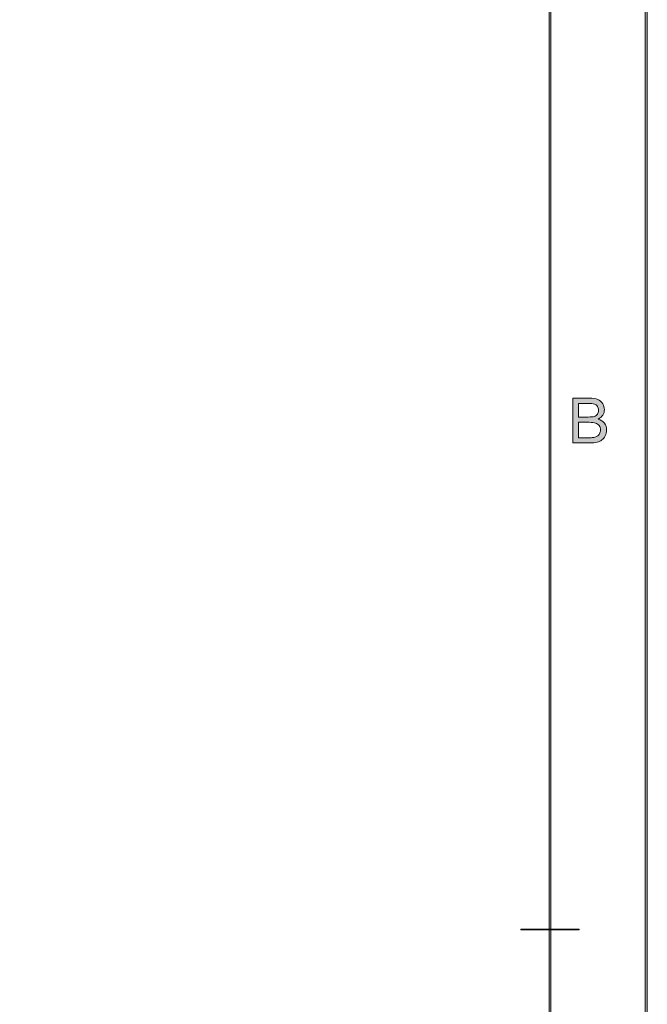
# Model space of a CAD drawing. Header units: inches. Extents: x 0.54 to 10.46, y 0.74 to 7.76.
# Tile 40 of 78: x 9.38 to 10.46, y 2.45 to 4.16. Entities that reach past the tile are written whole.
import ezdxf

# ---------------------------------------------------------------- set-up
doc = ezdxf.new("R2010")
doc.units = ezdxf.units.IN
doc.header["$MEASUREMENT"] = 0
doc.layers.add('BG', color=7, linetype='Continuous')

# ---------------------------------------------------------------- blocks, each defined once
blk = doc.blocks.new('block 3')
at = {"layer": 'BG', "true_color": 0xffffff}
h = blk.add_hatch(color=7, dxfattribs=at)
h.dxf.hatch_style = 2
edge = h.paths.add_edge_path()
edge.add_spline(control_points=[(10.296, 0.9061), (10.296, 0.9061), (0.8711, 0.9061), (0.8711, 0.9061), (0.8702, 0.9061), (0.8694, 0.9069), (0.8694, 0.9079), (0.8694, 0.9079), (0.8694, 7.5922), (0.8694, 7.5922), (0.8694, 7.5931), (0.8702, 7.5939), (0.8711, 7.5939), (0.8711, 7.5939), (10.296, 7.5939), (10.296, 7.5939), (10.297, 7.5939), (10.2977, 7.5931), (10.2977, 7.5922), (10.2977, 7.5922), (10.2977, 0.9079), (10.2977, 0.9079), (10.2977, 0.9069), (10.297, 0.9061), (10.296, 0.9061)], knot_values=[0, 0, 0, 0, 1, 1, 1, 2, 2, 2, 3, 3, 3, 4, 4, 4, 5, 5, 5, 6, 6, 6, 7, 7, 7, 8, 8, 8, 8], degree=3, periodic=1)
h.paths.add_polyline_path([(0.8729, 0.9096), (10.2943, 0.9096), (10.2943, 7.5904), (0.8729, 7.5904)])
at = {"layer": 'BG', "lineweight": 0}
blk.add_lwpolyline([(0.8729, 0.9096), (10.2943, 0.9096), (10.2943, 7.5904), (0.8729, 7.5904), (0.8729, 0.9096)], dxfattribs=at)
blk.add_open_spline([(10.296, 0.9061), (10.296, 0.9061), (0.8711, 0.9061), (0.8711, 0.9061), (0.8702, 0.9061), (0.8694, 0.9069), (0.8694, 0.9079), (0.8694, 0.9079), (0.8694, 7.5922), (0.8694, 7.5922), (0.8694, 7.5931), (0.8702, 7.5939), (0.8711, 7.5939), (0.8711, 7.5939), (10.296, 7.5939), (10.296, 7.5939), (10.297, 7.5939), (10.2977, 7.5931), (10.2977, 7.5922), (10.2977, 7.5922), (10.2977, 0.9079), (10.2977, 0.9079), (10.2977, 0.9069), (10.297, 0.9061), (10.296, 0.9061)], degree=3, knots=[0, 0, 0, 0, 1, 1, 1, 2, 2, 2, 3, 3, 3, 4, 4, 4, 5, 5, 5, 6, 6, 6, 7, 7, 7, 8, 8, 8, 8], dxfattribs=at)
blk = doc.blocks.new('block 2')
at = {"layer": 'BG'}
blk.add_blockref('block 3', (0, 0), dxfattribs=at)
blk = doc.blocks.new('block 5')
at = {"layer": 'BG', "true_color": 0xffffff}
h = blk.add_hatch(color=7, dxfattribs=at)
h.dxf.hatch_style = 2
edge = h.paths.add_edge_path()
edge.add_spline(control_points=[(10.3461, 2.5782), (10.3461, 2.5782), (10.2458, 2.5782), (10.2458, 2.5782), (10.2455, 2.5782), (10.2452, 2.5785), (10.2452, 2.5789), (10.2452, 2.5793), (10.2455, 2.5796), (10.2458, 2.5796), (10.2458, 2.5796), (10.3461, 2.5796), (10.3461, 2.5796), (10.3465, 2.5796), (10.3468, 2.5793), (10.3468, 2.5789), (10.3468, 2.5785), (10.3465, 2.5782), (10.3461, 2.5782)], knot_values=[0, 0, 0, 0, 1, 1, 1, 2, 2, 2, 3, 3, 3, 4, 4, 4, 5, 5, 5, 6, 6, 6, 6], degree=3, periodic=1)
at = {"layer": 'BG', "lineweight": 0}
blk.add_open_spline([(10.3461, 2.5782), (10.3461, 2.5782), (10.2458, 2.5782), (10.2458, 2.5782), (10.2455, 2.5782), (10.2452, 2.5785), (10.2452, 2.5789), (10.2452, 2.5793), (10.2455, 2.5796), (10.2458, 2.5796), (10.2458, 2.5796), (10.3461, 2.5796), (10.3461, 2.5796), (10.3465, 2.5796), (10.3468, 2.5793), (10.3468, 2.5789), (10.3468, 2.5785), (10.3465, 2.5782), (10.3461, 2.5782)], degree=3, knots=[0, 0, 0, 0, 1, 1, 1, 2, 2, 2, 3, 3, 3, 4, 4, 4, 5, 5, 5, 6, 6, 6, 6], dxfattribs=at)
blk = doc.blocks.new('block 4')
at = {"layer": 'BG'}
blk.add_blockref('block 5', (0, 0), dxfattribs=at)
blk = doc.blocks.new('block 63')
at = {"layer": 'BG', "true_color": 0xffffff}
h = blk.add_hatch(color=7, dxfattribs=at)
h.dxf.hatch_style = 2
edge = h.paths.add_edge_path()
edge.add_spline(control_points=[(10.3354, 3.4236), (10.3354, 3.4236), (10.3354, 3.5014), (10.3354, 3.5014), (10.3354, 3.5014), (10.3646, 3.5014), (10.3646, 3.5014), (10.3706, 3.5014), (10.3753, 3.5006), (10.3789, 3.4991), (10.3825, 3.4975), (10.3853, 3.4951), (10.3874, 3.4918), (10.3894, 3.4885), (10.3904, 3.4851), (10.3904, 3.4815), (10.3904, 3.4782), (10.3895, 3.4751), (10.3877, 3.4721), (10.3859, 3.4692), (10.3832, 3.4668), (10.3795, 3.465), (10.3842, 3.4636), (10.3879, 3.4613), (10.3904, 3.458), (10.3929, 3.4546), (10.3942, 3.4507), (10.3942, 3.4462), (10.3942, 3.4425), (10.3934, 3.4391), (10.3919, 3.436), (10.3903, 3.4329), (10.3884, 3.4305), (10.3862, 3.4288), (10.3839, 3.427), (10.3811, 3.4258), (10.3776, 3.4249), (10.3742, 3.424), (10.37, 3.4236), (10.3651, 3.4236), (10.3651, 3.4236), (10.3354, 3.4236), (10.3354, 3.4236)], knot_values=[0, 0, 0, 0, 1, 1, 1, 2, 2, 2, 3, 3, 3, 4, 4, 4, 5, 5, 5, 6, 6, 6, 7, 7, 7, 8, 8, 8, 9, 9, 9, 10, 10, 10, 11, 11, 11, 12, 12, 12, 13, 13, 13, 14, 14, 14, 14], degree=3, periodic=1)
edge = h.paths.add_edge_path()
edge.add_spline(control_points=[(10.3457, 3.4687), (10.3457, 3.4687), (10.3625, 3.4687), (10.3625, 3.4687), (10.3671, 3.4687), (10.3704, 3.469), (10.3724, 3.4696), (10.375, 3.4704), (10.377, 3.4717), (10.3783, 3.4735), (10.3796, 3.4753), (10.3803, 3.4776), (10.3803, 3.4803), (10.3803, 3.4829), (10.3797, 3.4852), (10.3784, 3.4871), (10.3772, 3.4891), (10.3754, 3.4904), (10.3731, 3.4912), (10.3708, 3.4919), (10.3669, 3.4922), (10.3613, 3.4922), (10.3613, 3.4922), (10.3457, 3.4922), (10.3457, 3.4922), (10.3457, 3.4922), (10.3457, 3.4687), (10.3457, 3.4687)], knot_values=[0, 0, 0, 0, 1, 1, 1, 2, 2, 2, 3, 3, 3, 4, 4, 4, 5, 5, 5, 6, 6, 6, 7, 7, 7, 8, 8, 8, 9, 9, 9, 9], degree=3, periodic=1)
edge = h.paths.add_edge_path()
edge.add_spline(control_points=[(10.3457, 3.4328), (10.3457, 3.4328), (10.3651, 3.4328), (10.3651, 3.4328), (10.3684, 3.4328), (10.3708, 3.4329), (10.3721, 3.4332), (10.3745, 3.4336), (10.3765, 3.4343), (10.378, 3.4353), (10.3796, 3.4363), (10.3809, 3.4377), (10.382, 3.4396), (10.383, 3.4415), (10.3835, 3.4437), (10.3835, 3.4462), (10.3835, 3.4491), (10.3828, 3.4516), (10.3813, 3.4537), (10.3798, 3.4559), (10.3777, 3.4574), (10.3751, 3.4582), (10.3725, 3.4591), (10.3687, 3.4595), (10.3637, 3.4595), (10.3637, 3.4595), (10.3457, 3.4595), (10.3457, 3.4595), (10.3457, 3.4595), (10.3457, 3.4328), (10.3457, 3.4328)], knot_values=[0, 0, 0, 0, 1, 1, 1, 2, 2, 2, 3, 3, 3, 4, 4, 4, 5, 5, 5, 6, 6, 6, 7, 7, 7, 8, 8, 8, 9, 9, 9, 10, 10, 10, 10], degree=3, periodic=1)
at = {"layer": 'BG', "lineweight": 0}
for points, knots in [([(10.3354, 3.4236), (10.3354, 3.4236), (10.3354, 3.5014), (10.3354, 3.5014), (10.3354, 3.5014), (10.3646, 3.5014), (10.3646, 3.5014), (10.3706, 3.5014), (10.3753, 3.5006), (10.3789, 3.4991), (10.3825, 3.4975), (10.3853, 3.4951), (10.3874, 3.4918), (10.3894, 3.4885), (10.3904, 3.4851), (10.3904, 3.4815), (10.3904, 3.4782), (10.3895, 3.4751), (10.3877, 3.4721), (10.3859, 3.4692), (10.3832, 3.4668), (10.3795, 3.465), (10.3842, 3.4636), (10.3879, 3.4613), (10.3904, 3.458), (10.3929, 3.4546), (10.3942, 3.4507), (10.3942, 3.4462), (10.3942, 3.4425), (10.3934, 3.4391), (10.3919, 3.436), (10.3903, 3.4329), (10.3884, 3.4305), (10.3862, 3.4288), (10.3839, 3.427), (10.3811, 3.4258), (10.3776, 3.4249), (10.3742, 3.424), (10.37, 3.4236), (10.3651, 3.4236), (10.3651, 3.4236), (10.3354, 3.4236), (10.3354, 3.4236)], [0, 0, 0, 0, 1, 1, 1, 2, 2, 2, 3, 3, 3, 4, 4, 4, 5, 5, 5, 6, 6, 6, 7, 7, 7, 8, 8, 8, 9, 9, 9, 10, 10, 10, 11, 11, 11, 12, 12, 12, 13, 13, 13, 14, 14, 14, 14]), ([(10.3457, 3.4687), (10.3457, 3.4687), (10.3625, 3.4687), (10.3625, 3.4687), (10.3671, 3.4687), (10.3704, 3.469), (10.3724, 3.4696), (10.375, 3.4704), (10.377, 3.4717), (10.3783, 3.4735), (10.3796, 3.4753), (10.3803, 3.4776), (10.3803, 3.4803), (10.3803, 3.4829), (10.3797, 3.4852), (10.3784, 3.4871), (10.3772, 3.4891), (10.3754, 3.4904), (10.3731, 3.4912), (10.3708, 3.4919), (10.3669, 3.4922), (10.3613, 3.4922), (10.3613, 3.4922), (10.3457, 3.4922), (10.3457, 3.4922), (10.3457, 3.4922), (10.3457, 3.4687), (10.3457, 3.4687)], [0, 0, 0, 0, 1, 1, 1, 2, 2, 2, 3, 3, 3, 4, 4, 4, 5, 5, 5, 6, 6, 6, 7, 7, 7, 8, 8, 8, 9, 9, 9, 9]), ([(10.3457, 3.4328), (10.3457, 3.4328), (10.3651, 3.4328), (10.3651, 3.4328), (10.3684, 3.4328), (10.3708, 3.4329), (10.3721, 3.4332), (10.3745, 3.4336), (10.3765, 3.4343), (10.378, 3.4353), (10.3796, 3.4363), (10.3809, 3.4377), (10.382, 3.4396), (10.383, 3.4415), (10.3835, 3.4437), (10.3835, 3.4462), (10.3835, 3.4491), (10.3828, 3.4516), (10.3813, 3.4537), (10.3798, 3.4559), (10.3777, 3.4574), (10.3751, 3.4582), (10.3725, 3.4591), (10.3687, 3.4595), (10.3637, 3.4595), (10.3637, 3.4595), (10.3457, 3.4595), (10.3457, 3.4595), (10.3457, 3.4595), (10.3457, 3.4328), (10.3457, 3.4328)], [0, 0, 0, 0, 1, 1, 1, 2, 2, 2, 3, 3, 3, 4, 4, 4, 5, 5, 5, 6, 6, 6, 7, 7, 7, 8, 8, 8, 9, 9, 9, 10, 10, 10, 10])]:
    blk.add_open_spline(points, degree=3, knots=knots, dxfattribs=at)
blk = doc.blocks.new('block 62')
at = {"layer": 'BG'}
blk.add_blockref('block 63', (0, 0), dxfattribs=at)
blk = doc.blocks.new('block 69')
at = {"layer": 'BG', "true_color": 0xffffff}
h = blk.add_hatch(color=7, dxfattribs=at)
h.dxf.hatch_style = 2
edge = h.paths.add_edge_path()
edge.add_spline(control_points=[(10.4631, 0.739), (10.4631, 0.739), (0.5369, 0.739), (0.5369, 0.739), (0.5359, 0.739), (0.5352, 0.7398), (0.5352, 0.7407), (0.5352, 0.7407), (0.5352, 7.7593), (0.5352, 7.7593), (0.5352, 7.7602), (0.5359, 7.761), (0.5369, 7.761), (0.5369, 7.761), (10.4631, 7.761), (10.4631, 7.761), (10.4641, 7.761), (10.4648, 7.7602), (10.4648, 7.7593), (10.4648, 7.7593), (10.4648, 0.7407), (10.4648, 0.7407), (10.4648, 0.7398), (10.4641, 0.739), (10.4631, 0.739)], knot_values=[0, 0, 0, 0, 1, 1, 1, 2, 2, 2, 3, 3, 3, 4, 4, 4, 5, 5, 5, 6, 6, 6, 7, 7, 7, 8, 8, 8, 8], degree=3, periodic=1)
h.paths.add_polyline_path([(0.5386, 0.7425), (10.4614, 0.7425), (10.4614, 7.7575), (0.5386, 7.7575)])
at = {"layer": 'BG', "lineweight": 0}
blk.add_lwpolyline([(0.5386, 0.7425), (10.4614, 0.7425), (10.4614, 7.7575), (0.5386, 7.7575), (0.5386, 0.7425)], dxfattribs=at)
blk.add_open_spline([(10.4631, 0.739), (10.4631, 0.739), (0.5369, 0.739), (0.5369, 0.739), (0.5359, 0.739), (0.5352, 0.7398), (0.5352, 0.7407), (0.5352, 0.7407), (0.5352, 7.7593), (0.5352, 7.7593), (0.5352, 7.7602), (0.5359, 7.761), (0.5369, 7.761), (0.5369, 7.761), (10.4631, 7.761), (10.4631, 7.761), (10.4641, 7.761), (10.4648, 7.7602), (10.4648, 7.7593), (10.4648, 7.7593), (10.4648, 0.7407), (10.4648, 0.7407), (10.4648, 0.7398), (10.4641, 0.739), (10.4631, 0.739)], degree=3, knots=[0, 0, 0, 0, 1, 1, 1, 2, 2, 2, 3, 3, 3, 4, 4, 4, 5, 5, 5, 6, 6, 6, 7, 7, 7, 8, 8, 8, 8], dxfattribs=at)
blk = doc.blocks.new('block 68')
at = {"layer": 'BG'}
blk.add_blockref('block 69', (0, 0), dxfattribs=at)

msp = doc.modelspace()

# ---------------------------------------------------------------- block references
at = {"layer": 'BG'}
for name in ['block 68', 'block 2', 'block 62', 'block 4']:
    msp.add_blockref(name, (0, 0), dxfattribs=at)

doc.saveas('drawing.dxf')
